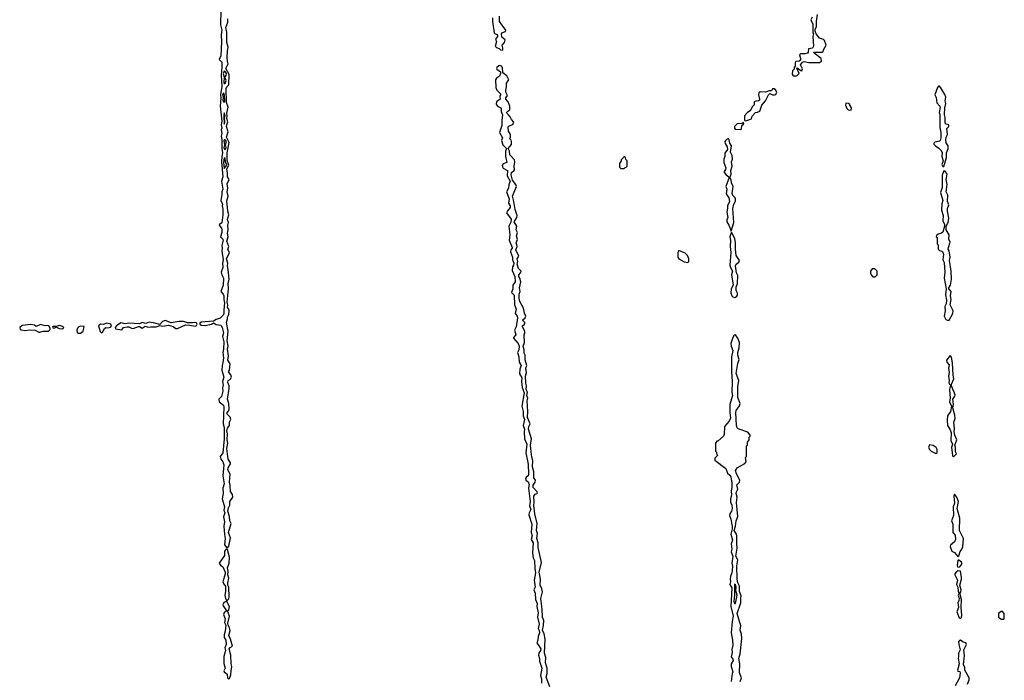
# Model space of a CAD drawing. Extents: x 2889633 to 3052318, y 540750 to 918690.
# Tile 198 of 256: x 2900018 to 2911170, y 751109 to 758595. Entities that reach past the tile are written whole.
import ezdxf

# ---------------------------------------------------------------- set-up
doc = ezdxf.new("R2010")
doc.units = 0

msp = doc.modelspace()

# ---------------------------------------------------------------- linework, layer by layer
at = {"layer": '0CON02XD'}
for points in [[(2902297, 758705), (2902291, 758535), (2902306, 758475), (2902299, 758425), (2902304, 758345), (2902296, 758185), (2902279, 758145), (2902307, 758115), (2902306, 758056), (2902300, 757965), (2902306, 757836), (2902293, 757745), (2902297, 757705), (2902288, 757615), (2902308, 757445), (2902300, 757405), (2902309, 757365), (2902300, 757345), (2902306, 757305), (2902299, 757275), (2902308, 757238), (2902309, 757135), (2902316, 757085), (2902306, 757045), (2902302, 756985), (2902318, 756815), (2902304, 756765), (2902317, 756675), (2902308, 756645), (2902309, 756615), (2902296, 756545), (2902314, 756505), (2902310, 756485), (2902318, 756448), (2902319, 756385), (2902308, 756292), (2902282, 756275), (2902278, 756265), (2902304, 756234), (2902309, 756215), (2902308, 756185), (2902291, 756135), (2902319, 756109), (2902323, 756095), (2902308, 756035), (2902312, 756005), (2902307, 755975), (2902322, 755875), (2902314, 755835), (2902317, 755785), (2902299, 755735), (2902306, 755705), (2902327, 755665), (2902323, 755585), (2902297, 755515), (2902322, 755485), (2902331, 755465), (2902331, 755425), (2902339, 755385), (2902329, 755305), (2902332, 755265), (2902324, 755245), (2902287, 755213), (2902245, 755199), (2902215, 755178), (2902075, 755169), (2902058, 755155), (2902058, 755145), (2902072, 755132), (2902119, 755131), (2902190, 755145), (2902215, 755160), (2902242, 755142), (2902295, 755133), (2902311, 755105), (2902326, 755045), (2902316, 755005), (2902329, 754945), (2902327, 754863), (2902319, 754825), (2902326, 754764), (2902320, 754705), (2902310, 754675), (2902309, 754625), (2902331, 754545), (2902316, 754495), (2902324, 754455), (2902316, 754424), (2902318, 754385), (2902304, 754326), (2902273, 754295), (2902279, 754265), (2902325, 754226), (2902329, 754205), (2902324, 754015), (2902334, 753975), (2902334, 753845), (2902319, 753685), (2902289, 753645), (2902297, 753615), (2902320, 753585), (2902330, 753550), (2902320, 753425), (2902334, 753335), (2902319, 753285), (2902322, 753228), (2902311, 753165), (2902338, 753075), (2902332, 753035), (2902343, 753005), (2902327, 752963), (2902336, 752904), (2902332, 752855), (2902339, 752761), (2902347, 752715), (2902338, 752645), (2902365, 752610), (2902375, 752612)], [(2902375, 752612), (2902385, 752630), (2902404, 752725), (2902382, 752785), (2902413, 752885), (2902399, 752915), (2902393, 752965), (2902374, 753024), (2902382, 753065), (2902398, 753095), (2902397, 753135), (2902431, 753185), (2902427, 753215), (2902407, 753247), (2902403, 753315), (2902394, 753355), (2902401, 753445), (2902376, 753495), (2902379, 753515), (2902405, 753560), (2902407, 753575), (2902380, 753615), (2902364, 753735), (2902374, 753795), (2902367, 753835), (2902371, 753901), (2902364, 753935), (2902372, 753965), (2902394, 753995), (2902394, 754035), (2902410, 754065), (2902402, 754092), (2902372, 754122), (2902366, 754135), (2902386, 754165), (2902390, 754185), (2902388, 754245), (2902370, 754295), (2902391, 754415), (2902389, 754445), (2902376, 754484), (2902380, 754505), (2902407, 754523), (2902416, 754545), (2902410, 754570), (2902384, 754605), (2902394, 754625), (2902400, 754695), (2902376, 754736), (2902382, 754785), (2902373, 754863), (2902379, 754895), (2902369, 754955), (2902381, 755065), (2902362, 755165), (2902372, 755205), (2902370, 755225), (2902388, 755255), (2902391, 755295), (2902386, 755315), (2902371, 755335), (2902374, 755365), (2902368, 755395), (2902384, 755545), (2902381, 755605), (2902390, 755655), (2902380, 755765), (2902371, 755805), (2902374, 755835), (2902361, 755885), (2902394, 755955), (2902375, 755990), (2902386, 756025), (2902366, 756085), (2902378, 756135), (2902373, 756175), (2902381, 756215), (2902374, 756265), (2902382, 756295), (2902372, 756325), (2902374, 756345), (2902388, 756385), (2902376, 756426), (2902366, 756544), (2902380, 756595), (2902368, 756645), (2902374, 756685), (2902369, 756735), (2902390, 756785), (2902370, 756815), (2902371, 756855), (2902363, 756903), (2902386, 756945), (2902368, 756998), (2902367, 757085), (2902389, 757205), (2902361, 757265), (2902378, 757325), (2902361, 757385), (2902363, 757405), (2902376, 757436), (2902364, 757475), (2902369, 757505), (2902364, 757535), (2902378, 757605), (2902362, 757655), (2902358, 757815), (2902365, 757834), (2902386, 757855), (2902392, 757975), (2902353, 758043), (2902381, 758095), (2902371, 758125), (2902368, 758168), (2902370, 758240), (2902378, 758285), (2902366, 758336), (2902366, 758455), (2902352, 758505), (2902374, 758566), (2902376, 758604)], [(2905373, 758617), (2905373, 758575), (2905393, 758445), (2905404, 758434), (2905425, 758427), (2905431, 758415), (2905431, 758405), (2905407, 758375), (2905417, 758345), (2905403, 758295), (2905419, 758279), (2905449, 758269), (2905465, 758252), (2905485, 758248)], [(2905485, 758248), (2905492, 758255), (2905492, 758275), (2905483, 758307), (2905508, 758335), (2905518, 758365), (2905480, 758395), (2905474, 758435), (2905485, 758449), (2905519, 758461), (2905524, 758475), (2905454, 758575), (2905454, 758636)], [(2908994, 758625), (2908980, 758595), (2909000, 758545), (2909002, 758445), (2909010, 758435), (2909002, 758405), (2909010, 758295), (2908997, 758273), (2908954, 758266), (2908948, 758225), (2908940, 758215), (2908915, 758208), (2908862, 758208), (2908852, 758195), (2908862, 758155), (2908860, 758135), (2908846, 758124), (2908810, 758120), (2908802, 758105), (2908802, 758068), (2908790, 758055), (2908790, 758035), (2908772, 758015), (2908767, 757977), (2908778, 757958), (2908815, 757958)], [(2908815, 757958), (2908825, 757962), (2908848, 757985), (2908820, 758045), (2908825, 758050), (2908865, 758018), (2908878, 758015), (2908883, 758037), (2908863, 758085), (2908885, 758112), (2908905, 758122), (2908955, 758110), (2909075, 758108), (2909100, 758125), (2909096, 758156), (2909018, 758215), (2909012, 758225), (2909110, 758225), (2909120, 758235), (2909122, 758255), (2909153, 758305), (2909135, 758358), (2909121, 758371), (2909077, 758387), (2909038, 758435), (2909028, 758465), (2909028, 758485), (2909043, 758517), (2909042, 758575), (2909054, 758655)], [(2902345, 757872), (2902356, 757905), (2902340, 757945), (2902357, 757963), (2902361, 757985), (2902345, 758008), (2902335, 758011), (2902322, 757982), (2902334, 757944), (2902330, 757885), (2902335, 757872), (2902345, 757872)], [(2906024, 751035), (2905982, 751145), (2905992, 751185), (2905993, 751245), (2905974, 751305), (2905976, 751366), (2905962, 751415), (2905970, 751575), (2905959, 751635), (2905941, 751675), (2905951, 751729), (2905956, 751785), (2905940, 751825), (2905937, 751915), (2905920, 752035), (2905938, 752112), (2905932, 752145), (2905914, 752186), (2905916, 752254), (2905901, 752335), (2905928, 752445), (2905889, 752615), (2905891, 752665), (2905876, 752715), (2905882, 752772), (2905871, 752805), (2905878, 752885), (2905851, 752995), (2905841, 753095), (2905846, 753125), (2905841, 753195), (2905855, 753217), (2905880, 753225), (2905882, 753235), (2905880, 753245), (2905834, 753295), (2905835, 753320), (2905858, 753355), (2905860, 753375), (2905842, 753405), (2905843, 753473), (2905828, 753528), (2905831, 753601), (2905817, 753637), (2905811, 753699), (2905804, 753775), (2905816, 753845), (2905781, 753955), (2905784, 753985), (2905798, 754015), (2905771, 754085), (2905774, 754155), (2905766, 754275), (2905772, 754305), (2905763, 754335), (2905769, 754375), (2905756, 754405), (2905757, 754445), (2905749, 754475), (2905746, 754555), (2905759, 754595), (2905751, 754645), (2905762, 754675), (2905742, 754742), (2905744, 754794), (2905733, 754815), (2905733, 754855), (2905721, 754895), (2905736, 754935), (2905730, 755025), (2905740, 755045), (2905741, 755065), (2905714, 755115), (2905714, 755126), (2905737, 755145), (2905740, 755155), (2905738, 755165), (2905718, 755185), (2905718, 755195), (2905742, 755215), (2905750, 755235), (2905735, 755270), (2905726, 755326), (2905683, 755403), (2905677, 755435), (2905676, 755484), (2905688, 755515), (2905679, 755555), (2905694, 755625), (2905683, 755665), (2905670, 755685), (2905670, 755705), (2905692, 755725), (2905698, 755745), (2905668, 755775), (2905654, 755824), (2905661, 755855), (2905654, 755886), (2905670, 755915), (2905638, 755985), (2905651, 756025), (2905650, 756045), (2905640, 756065), (2905658, 756105), (2905646, 756145), (2905656, 756185), (2905642, 756215), (2905647, 756255), (2905620, 756305), (2905648, 756352), (2905652, 756375), (2905628, 756445), (2905616, 756535), (2905600, 756595), (2905644, 756705), (2905636, 756726), (2905598, 756775), (2905584, 756835), (2905589, 756865), (2905616, 756884), (2905621, 756895), (2905617, 756935), (2905626, 756985), (2905621, 757005), (2905569, 757065), (2905564, 757105), (2905550, 757135), (2905588, 757182), (2905590, 757215), (2905585, 757230), (2905570, 757245), (2905578, 757265), (2905578, 757295), (2905555, 757330), (2905549, 757375), (2905555, 757388), (2905604, 757406), (2905613, 757435), (2905587, 757465), (2905574, 757495), (2905556, 757516), (2905535, 757534), (2905533, 757545), (2905545, 757560), (2905570, 757575), (2905570, 757615), (2905552, 757665), (2905524, 757695), (2905525, 757708), (2905542, 757735), (2905523, 757775), (2905523, 757795), (2905533, 757835), (2905533, 757875), (2905557, 757915), (2905537, 757957), (2905492, 757992), (2905486, 758055), (2905475, 758070), (2905456, 758076), (2905445, 758072), (2905423, 758055), (2905420, 758045), (2905424, 758034), (2905462, 758005), (2905462, 757985), (2905452, 757955), (2905418, 757932), (2905409, 757915), (2905412, 757825), (2905422, 757795), (2905463, 757755), (2905463, 757745), (2905456, 757725), (2905460, 757695), (2905418, 757665), (2905413, 757637), (2905428, 757615), (2905468, 757595), (2905472, 757585), (2905470, 757555), (2905488, 757515), (2905478, 757452), (2905480, 757395), (2905452, 757315), (2905486, 757256), (2905474, 757225), (2905492, 757175), (2905532, 757135), (2905522, 757105), (2905522, 757045), (2905536, 756975), (2905495, 756962), (2905484, 756945), (2905486, 756926), (2905494, 756914), (2905542, 756885), (2905541, 756825), (2905572, 756765), (2905558, 756725), (2905556, 756684), (2905530, 756645), (2905563, 756565), (2905553, 756515), (2905572, 756485), (2905574, 756466), (2905543, 756427), (2905533, 756405), (2905584, 756334), (2905579, 756301), (2905557, 756255), (2905571, 756155), (2905561, 756095), (2905596, 756015), (2905597, 756005), (2905581, 755985), (2905577, 755965), (2905600, 755905), (2905598, 755875), (2905614, 755835), (2905611, 755815), (2905599, 755795), (2905597, 755753), (2905627, 755685), (2905629, 755625), (2905604, 755585), (2905602, 755545), (2905590, 755505), (2905620, 755475), (2905623, 755365), (2905643, 755315), (2905630, 755265), (2905651, 755235), (2905656, 755215), (2905643, 755115), (2905624, 755076), (2905636, 755025), (2905610, 754995), (2905610, 754985), (2905663, 754925), (2905674, 754895), (2905670, 754855), (2905658, 754825), (2905672, 754775), (2905676, 754715), (2905696, 754675), (2905681, 754635), (2905680, 754580), (2905706, 754535), (2905701, 754495), (2905710, 754425), (2905731, 754365), (2905706, 754215), (2905722, 754155), (2905721, 754105), (2905734, 754065), (2905722, 753995), (2905736, 753955), (2905730, 753925), (2905736, 753845), (2905761, 753785), (2905749, 753685), (2905777, 753557), (2905781, 753445), (2905776, 753424), (2905757, 753413), (2905748, 753395), (2905752, 753375), (2905776, 753356), (2905788, 753328), (2905779, 753285), (2905798, 753135), (2905792, 753085), (2905808, 753045), (2905788, 753005), (2905786, 752985), (2905817, 752877), (2905810, 752785), (2905821, 752745), (2905811, 752705), (2905834, 752665), (2905826, 752555), (2905832, 752495), (2905849, 752465), (2905851, 752375), (2905859, 752325), (2905846, 752245), (2905856, 752165), (2905843, 752133), (2905858, 752095), (2905862, 752025), (2905878, 751978), (2905874, 751945), (2905892, 751875), (2905884, 751826), (2905902, 751745), (2905889, 751695), (2905902, 751672), (2905907, 751645), (2905889, 751605), (2905888, 751565), (2905876, 751535), (2905920, 751465), (2905918, 751445), (2905899, 751415), (2905894, 751395), (2905906, 751355), (2905907, 751325), (2905932, 751245), (2905916, 751165), (2905930, 751125), (2905928, 751075)], [(2908235, 757448), (2908255, 757453), (2908305, 757470), (2908315, 757500), (2908353, 757545), (2908375, 757548), (2908400, 757560), (2908424, 757625), (2908466, 757674), (2908500, 757745), (2908515, 757760), (2908545, 757742), (2908568, 757742), (2908582, 757748), (2908593, 757775), (2908579, 757799), (2908565, 757810), (2908545, 757810), (2908535, 757790), (2908505, 757788), (2908465, 757773), (2908405, 757778), (2908390, 757765), (2908387, 757745), (2908399, 757695), (2908396, 757684), (2908385, 757674), (2908355, 757673), (2908338, 757665), (2908335, 757630), (2908313, 757607), (2908295, 757567), (2908259, 757541), (2908228, 757505), (2908226, 757456), (2908235, 757448)], [(2910485, 756930), (2910516, 757035), (2910514, 757085), (2910534, 757136), (2910533, 757165), (2910510, 757200), (2910506, 757235), (2910511, 757265), (2910527, 757295), (2910518, 757362), (2910540, 757385), (2910540, 757405), (2910512, 757412), (2910502, 757425), (2910500, 757485), (2910491, 757515), (2910497, 757595), (2910508, 757645), (2910501, 757675), (2910506, 757716), (2910496, 757746), (2910452, 757822), (2910435, 757840), (2910425, 757840), (2910412, 757828), (2910383, 757745), (2910400, 757715), (2910404, 757654), (2910441, 757615), (2910444, 757605), (2910434, 757545), (2910440, 757525), (2910440, 757375), (2910450, 757315), (2910450, 757255), (2910444, 757226), (2910435, 757218), (2910385, 757208), (2910370, 757195), (2910372, 757185), (2910392, 757165), (2910430, 757140), (2910455, 757112), (2910466, 757085), (2910464, 757044), (2910478, 756995), (2910464, 756954), (2910475, 756930), (2910485, 756930)], [(2902335, 757658), (2902341, 757675), (2902339, 757735), (2902335, 757760), (2902325, 757762), (2902316, 757745), (2902321, 757715), (2902318, 757678), (2902335, 757658)], [(2909435, 757570), (2909440, 757595), (2909420, 757625), (2909420, 757635), (2909407, 757647), (2909375, 757650), (2909372, 757625), (2909385, 757590), (2909403, 757573), (2909435, 757570)], [(2902335, 757412), (2902342, 757435), (2902336, 757475), (2902346, 757505), (2902335, 757540), (2902329, 757505), (2902335, 757412)], [(2908185, 757350), (2908192, 757355), (2908196, 757394), (2908220, 757415), (2908215, 757430), (2908202, 757418), (2908145, 757414), (2908113, 757385), (2908113, 757365), (2908123, 757353), (2908185, 757350)], [(2902345, 757120), (2902356, 757145), (2902349, 757175), (2902362, 757215), (2902345, 757234), (2902336, 757234), (2902331, 757225), (2902338, 757175), (2902332, 757145), (2902337, 757127), (2902345, 757120)], [(2908075, 756200), (2908107, 756295), (2908097, 756455), (2908107, 756505), (2908125, 756540), (2908126, 756565), (2908123, 756575), (2908094, 756604), (2908087, 756625), (2908100, 756705), (2908081, 756745), (2908075, 756782), (2908060, 756805), (2908077, 756845), (2908073, 756885), (2908089, 756935), (2908080, 756985), (2908090, 757015), (2908086, 757056), (2908070, 757095), (2908079, 757165), (2908060, 757195), (2908053, 757235), (2908045, 757248), (2908025, 757237), (2908006, 757214), (2908010, 757190), (2908030, 757155), (2908034, 757125), (2908006, 757084), (2908003, 757045), (2907993, 757015), (2907993, 756975), (2908017, 756915), (2908014, 756896), (2907996, 756875), (2907996, 756865), (2908019, 756835), (2908050, 756815), (2908052, 756805), (2908017, 756705), (2908026, 756675), (2908020, 756620), (2908049, 756575), (2908058, 756535), (2908034, 756485), (2908036, 756455), (2908029, 756415), (2908038, 756355), (2908027, 756325), (2908026, 756306), (2908050, 756265), (2908075, 756200)], [(2902335, 756908), (2902364, 756945), (2902349, 756985), (2902345, 757020), (2902335, 757028), (2902326, 756975), (2902335, 756908)], [(2906865, 756910), (2906875, 756920), (2906888, 756922), (2906900, 756935), (2906900, 756995), (2906882, 757012), (2906880, 757035), (2906865, 757050), (2906858, 757032), (2906830, 757005), (2906830, 756995), (2906810, 756965), (2906810, 756925), (2906825, 756910), (2906865, 756910)], [(2910525, 755188), (2910545, 755190), (2910588, 755265), (2910590, 755295), (2910558, 755365), (2910569, 755425), (2910559, 755465), (2910567, 755515), (2910543, 755545), (2910543, 755555), (2910561, 755585), (2910572, 755655), (2910567, 755745), (2910549, 755865), (2910556, 755905), (2910546, 755975), (2910536, 755996), (2910537, 756015), (2910557, 756075), (2910543, 756107), (2910544, 756155), (2910513, 756215), (2910512, 756255), (2910534, 756296), (2910541, 756345), (2910526, 756425), (2910526, 756455), (2910540, 756495), (2910526, 756535), (2910530, 756605), (2910510, 756645), (2910524, 756726), (2910512, 756785), (2910521, 756845), (2910499, 756879), (2910485, 756882), (2910466, 756834), (2910468, 756695), (2910447, 756635), (2910474, 756545), (2910461, 756509), (2910459, 756435), (2910476, 756375), (2910472, 756315), (2910491, 756275), (2910494, 756256), (2910475, 756188), (2910460, 756175), (2910420, 756165), (2910402, 756148), (2910400, 756135), (2910410, 756125), (2910410, 756055), (2910420, 756045), (2910420, 755995), (2910435, 755980), (2910462, 755972), (2910475, 755960), (2910480, 755935), (2910474, 755875), (2910489, 755845), (2910498, 755735), (2910488, 755665), (2910510, 755545), (2910504, 755476), (2910514, 755415), (2910513, 755375), (2910498, 755345), (2910500, 755295), (2910487, 755235), (2910507, 755197), (2910525, 755188)], [(2908115, 755448), (2908125, 755452), (2908139, 755461), (2908148, 755475), (2908148, 755495), (2908132, 755525), (2908132, 755565), (2908148, 755605), (2908152, 755695), (2908138, 755725), (2908124, 755805), (2908132, 755825), (2908163, 755847), (2908172, 755865), (2908134, 755924), (2908124, 755996), (2908126, 756065), (2908119, 756115), (2908085, 756180), (2908075, 756180), (2908060, 756135), (2908070, 756095), (2908066, 756025), (2908072, 755955), (2908060, 755815), (2908068, 755785), (2908093, 755745), (2908080, 755705), (2908100, 755585), (2908078, 755545), (2908072, 755495), (2908082, 755465), (2908094, 755454), (2908115, 755448)], [(2907585, 755842), (2907597, 755853), (2907598, 755885), (2907583, 755923), (2907555, 755948), (2907485, 755980), (2907472, 755955), (2907472, 755905), (2907482, 755885), (2907545, 755850), (2907585, 755842)], [(2909705, 755680), (2909730, 755705), (2909730, 755745), (2909705, 755770), (2909675, 755770), (2909653, 755747), (2909653, 755723), (2909662, 755702), (2909682, 755682), (2909705, 755680)], [(2900245, 755052), (2900284, 755066), (2900346, 755064), (2900364, 755085), (2900364, 755095), (2900350, 755120), (2900335, 755129), (2900305, 755126), (2900255, 755139), (2900205, 755119), (2900184, 755134), (2900145, 755141), (2900045, 755131), (2900018, 755105), (2900024, 755085), (2900035, 755079), (2900085, 755074), (2900125, 755080), (2900195, 755078), (2900233, 755053), (2900245, 755052)], [(2900505, 755092), (2900517, 755105), (2900505, 755118), (2900465, 755130), (2900432, 755118), (2900395, 755117), (2900390, 755105), (2900405, 755098), (2900435, 755110), (2900464, 755094), (2900505, 755092)], [(2900675, 755042), (2900705, 755043), (2900736, 755064), (2900747, 755117), (2900705, 755120), (2900686, 755114), (2900672, 755098), (2900664, 755075), (2900669, 755049), (2900675, 755042)], [(2900945, 755048), (2900955, 755053), (2900980, 755095), (2900994, 755106), (2901015, 755104), (2901048, 755112), (2901056, 755125), (2901049, 755145), (2901005, 755156), (2900965, 755139), (2900935, 755144), (2900917, 755135), (2900912, 755125), (2900930, 755060), (2900945, 755048)], [(2901175, 755080), (2901195, 755108), (2901235, 755114), (2901255, 755114), (2901285, 755098), (2901305, 755094), (2901365, 755118), (2901375, 755118), (2901405, 755100), (2901438, 755122), (2901475, 755109), (2901505, 755116), (2901565, 755114), (2901605, 755130), (2901635, 755122), (2901705, 755132), (2901758, 755118), (2901785, 755097), (2901805, 755096), (2901895, 755136), (2901945, 755134), (2902005, 755120), (2902022, 755128), (2902030, 755145), (2902019, 755159), (2902005, 755164), (2901975, 755158), (2901918, 755158), (2901875, 755176), (2901825, 755176), (2901735, 755160), (2901665, 755186), (2901634, 755176), (2901605, 755140), (2901535, 755161), (2901485, 755168), (2901445, 755152), (2901405, 755164), (2901375, 755147), (2901255, 755156), (2901215, 755149), (2901165, 755160), (2901114, 755126), (2901100, 755105), (2901105, 755090), (2901175, 755080)], [(2908180, 751095), (2908193, 751135), (2908171, 751195), (2908174, 751295), (2908164, 751355), (2908180, 751410), (2908196, 751584), (2908193, 751633), (2908180, 751675), (2908187, 751725), (2908146, 751865), (2908187, 751985), (2908184, 752035), (2908189, 752065), (2908169, 752115), (2908172, 752175), (2908152, 752215), (2908143, 752253), (2908139, 752405), (2908153, 752475), (2908128, 752515), (2908146, 752606), (2908140, 752655), (2908141, 752745), (2908136, 752765), (2908111, 752805), (2908126, 752855), (2908134, 752915), (2908151, 752965), (2908138, 753125), (2908146, 753184), (2908133, 753225), (2908138, 753245), (2908151, 753275), (2908140, 753325), (2908170, 753355), (2908174, 753375), (2908135, 753448), (2908126, 753485), (2908145, 753518), (2908230, 753565), (2908247, 753583), (2908240, 753635), (2908250, 753645), (2908250, 753765), (2908260, 753775), (2908263, 753807), (2908280, 753835), (2908280, 753865), (2908290, 753875), (2908290, 753885), (2908265, 753920), (2908155, 753957), (2908145, 753968), (2908138, 753995), (2908130, 754145), (2908134, 754166), (2908171, 754219), (2908180, 754245), (2908151, 754315), (2908150, 754435), (2908163, 754505), (2908132, 754585), (2908152, 754698), (2908168, 754745), (2908153, 754795), (2908153, 754825), (2908168, 754875), (2908172, 754935), (2908152, 754985), (2908125, 755022), (2908111, 755019), (2908096, 754995), (2908074, 754924), (2908076, 754895), (2908094, 754845), (2908081, 754775), (2908080, 754730), (2908079, 754605), (2908088, 754495), (2908084, 754375), (2908092, 754335), (2908062, 754235), (2908061, 754145), (2908069, 754081), (2908052, 754045), (2908002, 753985), (2907998, 753895), (2907990, 753875), (2907925, 753820), (2907915, 753820), (2907900, 753795), (2907900, 753705), (2907910, 753695), (2907910, 753675), (2907918, 753668), (2907920, 753655), (2907890, 753625), (2907890, 753605), (2908015, 753510), (2908033, 753455), (2908062, 753435), (2908073, 753415), (2908083, 753343), (2908083, 753295), (2908076, 753255), (2908081, 753205), (2908070, 753165), (2908068, 753128), (2908082, 753092), (2908086, 753055), (2908081, 753025), (2908061, 752995), (2908058, 752975), (2908074, 752935), (2908086, 752854), (2908086, 752824), (2908071, 752765), (2908091, 752695), (2908077, 752655), (2908082, 752595), (2908076, 752565), (2908094, 752515), (2908087, 752463), (2908083, 752435), (2908091, 752401), (2908089, 752355), (2908085, 752328), (2908068, 752285), (2908064, 752255), (2908069, 752225), (2908061, 752195), (2908082, 752155), (2908074, 751945), (2908098, 751835), (2908086, 751776), (2908076, 751645), (2908092, 751565), (2908096, 751505), (2908083, 751457), (2908086, 751424), (2908076, 751376), (2908097, 751347), (2908098, 751335), (2908077, 751295), (2908076, 751266), (2908096, 751205), (2908087, 751185), (2908076, 751095)], [(2910595, 753640), (2910628, 753675), (2910618, 753698), (2910617, 753745), (2910608, 753775), (2910632, 753835), (2910608, 753885), (2910601, 753925), (2910606, 753965), (2910600, 754035), (2910612, 754075), (2910611, 754115), (2910586, 754195), (2910593, 754235), (2910588, 754295), (2910611, 754329), (2910613, 754345), (2910570, 754445), (2910572, 754465), (2910599, 754525), (2910589, 754565), (2910583, 754705), (2910572, 754772), (2910555, 754790), (2910517, 754735), (2910520, 754715), (2910544, 754685), (2910539, 754645), (2910546, 754595), (2910538, 754555), (2910546, 754505), (2910541, 754481), (2910548, 754465), (2910560, 754455), (2910549, 754405), (2910557, 754305), (2910551, 754265), (2910570, 754215), (2910559, 754155), (2910528, 754105), (2910521, 754055), (2910527, 753995), (2910554, 753954), (2910568, 753918), (2910564, 753825), (2910583, 753785), (2910572, 753745), (2910579, 753689), (2910583, 753653), (2910595, 753640)], [(2910395, 753680), (2910408, 753692), (2910408, 753725), (2910400, 753745), (2910365, 753768), (2910322, 753778), (2910312, 753745), (2910325, 753720), (2910340, 753705), (2910395, 753680)], [(2910645, 752510), (2910655, 752520), (2910670, 752570), (2910690, 752595), (2910699, 752621), (2910707, 752715), (2910664, 752805), (2910667, 752945), (2910636, 753055), (2910651, 753135), (2910632, 753185), (2910605, 753218), (2910600, 753195), (2910604, 753115), (2910589, 753075), (2910596, 752976), (2910573, 752915), (2910588, 752878), (2910587, 752785), (2910612, 752752), (2910616, 752705), (2910605, 752678), (2910561, 752639), (2910558, 752625), (2910574, 752574), (2910606, 752556), (2910645, 752510)], [(2902365, 752010), (2902385, 752032), (2902389, 752055), (2902386, 752165), (2902377, 752187), (2902376, 752215), (2902386, 752265), (2902377, 752305), (2902380, 752345), (2902373, 752385), (2902391, 752435), (2902394, 752505), (2902370, 752590), (2902355, 752594), (2902337, 752573), (2902336, 752524), (2902278, 752435), (2902292, 752412), (2902317, 752395), (2902347, 752335), (2902347, 752315), (2902319, 752225), (2902329, 752199), (2902348, 752175), (2902350, 752115), (2902341, 752075), (2902350, 752035), (2902365, 752010)], [(2910645, 752392), (2910665, 752393), (2910688, 752425), (2910688, 752445), (2910655, 752470), (2910645, 752470), (2910637, 752405), (2910645, 752392)], [(2910675, 751810), (2910685, 751820), (2910690, 751845), (2910680, 751935), (2910687, 752025), (2910672, 752065), (2910670, 752095), (2910679, 752111), (2910681, 752135), (2910667, 752185), (2910686, 752254), (2910686, 752275), (2910674, 752344), (2910645, 752351), (2910623, 752335), (2910610, 752315), (2910610, 752305), (2910640, 752245), (2910627, 752195), (2910643, 752165), (2910646, 752116), (2910660, 752095), (2910647, 752073), (2910658, 752035), (2910656, 752014), (2910643, 751985), (2910653, 751935), (2910634, 751885), (2910660, 751815), (2910675, 751810)], [(2908125, 751980), (2908143, 752075), (2908130, 752125), (2908133, 752163), (2908125, 752190), (2908115, 752200), (2908114, 752075), (2908107, 752007), (2908115, 751980), (2908125, 751980)], [(2902385, 751126), (2902395, 751130), (2902411, 751169), (2902412, 751215), (2902422, 751265), (2902412, 751295), (2902410, 751395), (2902392, 751465), (2902401, 751479), (2902429, 751495), (2902406, 751576), (2902388, 751615), (2902402, 751672), (2902396, 751705), (2902379, 751735), (2902376, 751755), (2902396, 751835), (2902370, 751895), (2902385, 751908), (2902396, 751945), (2902365, 752000), (2902355, 752002), (2902330, 751990), (2902318, 751965), (2902321, 751951), (2902362, 751895), (2902335, 751873), (2902328, 751855), (2902344, 751805), (2902337, 751765), (2902353, 751735), (2902346, 751665), (2902334, 751625), (2902334, 751594), (2902351, 751565), (2902356, 751515), (2902341, 751475), (2902349, 751445), (2902332, 751378), (2902332, 751298), (2902344, 751245), (2902330, 751215), (2902334, 751204), (2902350, 751195), (2902369, 751179), (2902373, 751133), (2902385, 751126)], [(2911165, 751800), (2911170, 751805), (2911170, 751865), (2911148, 751888), (2911135, 751890), (2911103, 751867), (2911103, 751823), (2911135, 751800), (2911165, 751800)], [(2910752, 751065), (2910772, 751115), (2910772, 751135), (2910723, 751225), (2910723, 751255), (2910709, 751289), (2910721, 751385), (2910713, 751455), (2910743, 751515), (2910735, 751532), (2910705, 751542), (2910675, 751562), (2910661, 751559), (2910653, 751545), (2910654, 751514), (2910671, 751455), (2910650, 751415), (2910653, 751377), (2910648, 751355), (2910659, 751295), (2910640, 751225), (2910643, 751213), (2910665, 751207), (2910671, 751195), (2910663, 751135), (2910612, 751045)]]:
    msp.add_lwpolyline(points, dxfattribs=at)

doc.saveas('drawing.dxf')
